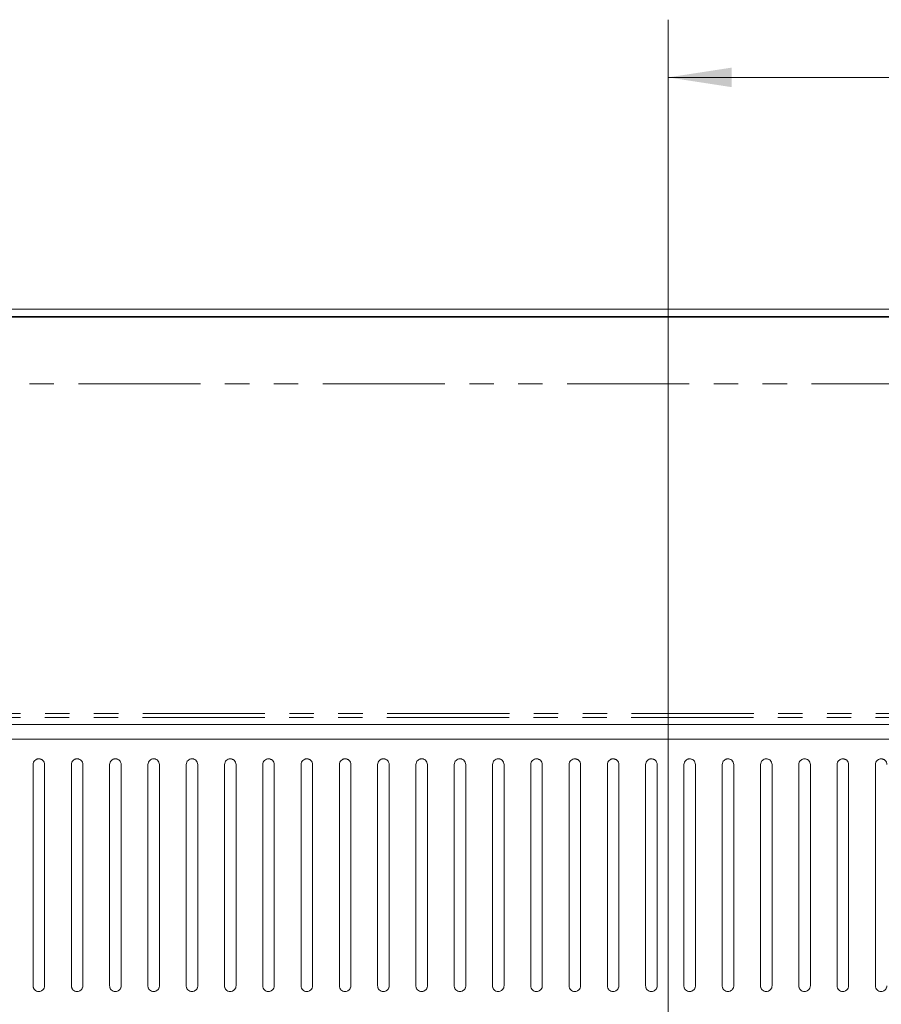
# Model space of a CAD drawing. Header units: millimetres. Extents: x 19 to 844, y 7 to 552.
# Tile 15 of 36: x 139 to 183, y 348 to 399. Entities that reach past the tile are written whole.
import ezdxf

# ---------------------------------------------------------------- set-up
doc = ezdxf.new("R2010")
doc.units = ezdxf.units.MM
doc.linetypes.add('PHANTOM', pattern=[12.7, 6.35, -1.27, 1.27, -1.27, 1.27, -1.27])
doc.styles.add('SLDTEXTSTYLE0', font='TXT', dxfattribs={"width": 0.75})
doc.dimstyles.new('SLDDIMSTYLE2', dxfattribs={"dimtxt": 3.5, "dimasz": 3.302, "dimexe": 0, "dimexo": 0.0625, "dimgap": 0.875, "dimtad": 0, "dimtih": 1, "dimtoh": 1, "dimdec": 1, "dimlfac": 2, "dimrnd": 1e-09, "dimzin": 4, "dimdsep": 46, "dimtxsty": 'SLDTEXTSTYLE0', "dimsah": 1, "dimcen": 0.09, "dimadec": 0, "dimazin": 1, "dimtfac": 1, "dimtdec": 1, "dimtofl": 0, "dimtmove": 0, "dimatfit": 3, "dimfxl": 0, "dimfrac": 2, "dimtolj": 1, "dimtzin": 12, "dimarcsym": 0})

# ---------------------------------------------------------------- blocks, each defined once
blk = doc.blocks.new('_D_8')
at = {"color": 7, "linetype": 'Continuous', "lineweight": 0}
for p, q in [((172.38, 332.792), (172.38, 399.284)), ((222.38, 332.792), (222.38, 399.284)), ((172.38, 396.284), (188.199, 396.284)), ((222.38, 396.284), (206.56, 396.284))]:
    blk.add_line(p, q, dxfattribs=at)
for points in [[(172.38, 396.284), (175.682, 395.776), (175.682, 396.792)], [(222.38, 396.284), (219.078, 396.792), (219.078, 395.776)]]:
    blk.add_solid(points, dxfattribs=at)
at = {"color": 7, "linetype": 'Continuous', "lineweight": 0, "char_height": 3.5, "attachment_point": 1, "style": 'SLDTEXTSTYLE0'}
for s, insert in [('2X', (188.199, 398.017)), ('100.0', (194.922, 398.017))]:
    blk.add_mtext(s, dxfattribs=dict(at, insert=insert))

msp = doc.modelspace()

# ---------------------------------------------------------------- linework, layer by layer
at = {"color": 7, "linetype": 'Continuous', "lineweight": 15}
for p, q in [((70.655, 384.225), (324.104, 384.225)), ((264.943, 383.819), (129.812, 383.819)), ((264.937, 383.855), (129.818, 383.855)), ((132.258, 362.64), (262.501, 362.64)), ((132.258, 361.87), (262.501, 361.869))]:
    msp.add_line(p, q, dxfattribs=at)
at = {"color": 8, "linetype": 'PHANTOM', "lineweight": 0}
for p, q in [((262.38, 380.345), (132.38, 380.345)), ((132.367, 363.009), (262.392, 363.009)), ((132.38, 363.209), (262.38, 363.209))]:
    msp.add_line(p, q, dxfattribs=at)
at = {"color": 7, "linetype": 'Continuous', "lineweight": 15}
for points, knots in [([(139.977, 360.552), (139.971, 360.596), (139.961, 360.679), (139.894, 360.766), (139.828, 360.814), (139.775, 360.838), (139.72, 360.851), (139.665, 360.854), (139.612, 360.847), (139.542, 360.825), (139.463, 360.772), (139.392, 360.675), (139.382, 360.596), (139.377, 360.552)], [0, 0, 0, 0, 0.151819, 0.286807, 0.347416, 0.404688, 0.459273, 0.511935, 0.561722, 0.613682, 0.725912, 0.850848, 1, 1, 1, 1]), ([(139.377, 360.552), (139.377, 359.576), (139.377, 357.693), (139.377, 354.774), (139.377, 351.919), (139.377, 349.995), (139.377, 349.052)], [0, 0, 0, 0, 0.274394, 0.529436, 0.769709, 1, 1, 1, 1]), ([(139.977, 349.052), (139.977, 349.974), (139.977, 351.871), (139.977, 354.706), (139.977, 357.647), (139.977, 359.556), (139.977, 360.552)], [0, 0, 0, 0, 0.225314, 0.463523, 0.720019, 1, 1, 1, 1]), ([(141.966, 360.552), (141.961, 360.596), (141.951, 360.679), (141.884, 360.766), (141.817, 360.814), (141.765, 360.838), (141.71, 360.851), (141.655, 360.854), (141.602, 360.847), (141.532, 360.825), (141.452, 360.772), (141.381, 360.675), (141.372, 360.596), (141.366, 360.552)], [0, 0, 0, 0, 0.151771, 0.286716, 0.347313, 0.404569, 0.459138, 0.511776, 0.561591, 0.613577, 0.725863, 0.85087, 1, 1, 1, 1]), ([(141.366, 360.552), (141.366, 359.577), (141.366, 357.694), (141.366, 354.775), (141.366, 351.92), (141.366, 349.995), (141.366, 349.052)], [0, 0, 0, 0, 0.274326, 0.52935, 0.769649, 1, 1, 1, 1]), ([(141.966, 349.052), (141.966, 349.975), (141.966, 351.872), (141.966, 354.709), (141.966, 357.649), (141.966, 359.557), (141.966, 360.552)], [0, 0, 0, 0, 0.225506, 0.463782, 0.720214, 1, 1, 1, 1]), ([(143.956, 360.552), (143.951, 360.596), (143.94, 360.679), (143.874, 360.766), (143.807, 360.814), (143.755, 360.838), (143.7, 360.851), (143.645, 360.854), (143.592, 360.847), (143.522, 360.825), (143.442, 360.772), (143.371, 360.675), (143.361, 360.596), (143.356, 360.552)], [0, 0, 0, 0, 0.151716, 0.286622, 0.347205, 0.40444, 0.458987, 0.511602, 0.561444, 0.613455, 0.725803, 0.850882, 1, 1, 1, 1]), ([(143.356, 360.552), (143.356, 359.577), (143.356, 357.695), (143.356, 354.776), (143.356, 351.92), (143.356, 349.995), (143.356, 349.052)], [0, 0, 0, 0, 0.2742959, 0.5293263, 0.7696438, 1, 1, 1, 1]), ([(143.956, 349.052), (143.956, 349.976), (143.956, 351.875), (143.956, 354.712), (143.956, 357.652), (143.956, 359.558), (143.956, 360.552)], [0, 0, 0, 0, 0.2257364, 0.4640877, 0.7204419, 1, 1, 1, 1]), ([(145.946, 360.552), (145.94, 360.596), (145.93, 360.679), (145.863, 360.766), (145.797, 360.814), (145.745, 360.838), (145.69, 360.851), (145.635, 360.854), (145.582, 360.847), (145.512, 360.826), (145.432, 360.772), (145.361, 360.675), (145.351, 360.596), (145.346, 360.552)], [0, 0, 0, 0, 0.151653, 0.2865, 0.347069, 0.404289, 0.458812, 0.511397, 0.561271, 0.613313, 0.725733, 0.850903, 1, 1, 1, 1]), ([(145.346, 360.552), (145.346, 359.577), (145.346, 357.695), (145.346, 354.776), (145.346, 351.92), (145.346, 349.995), (145.346, 349.052)], [0, 0, 0, 0, 0.274273, 0.529313, 0.769647, 1, 1, 1, 1]), ([(145.946, 349.052), (145.946, 349.966), (145.946, 351.866), (145.946, 354.713), (145.946, 357.663), (145.946, 359.568), (145.946, 360.552)], [0, 0, 0, 0, 0.223224, 0.464241, 0.723191, 1, 1, 1, 1]), ([(147.936, 360.552), (147.93, 360.596), (147.92, 360.679), (147.853, 360.766), (147.787, 360.814), (147.735, 360.838), (147.68, 360.851), (147.625, 360.854), (147.572, 360.847), (147.502, 360.826), (147.422, 360.772), (147.351, 360.675), (147.341, 360.596), (147.336, 360.552)], [0, 0, 0, 0, 0.15158, 0.286372, 0.34692, 0.404118, 0.458616, 0.511173, 0.561079, 0.613163, 0.725653, 0.850922, 1, 1, 1, 1]), ([(147.336, 360.552), (147.336, 359.577), (147.336, 357.695), (147.336, 354.776), (147.336, 351.92), (147.336, 349.995), (147.336, 349.052)], [0, 0, 0, 0, 0.2742635, 0.5293118, 0.7696559, 1, 1, 1, 1]), ([(147.936, 349.052), (147.936, 349.969), (147.936, 351.873), (147.936, 354.723), (147.936, 357.67), (147.936, 359.571), (147.936, 360.552)], [0, 0, 0, 0, 0.224022, 0.465235, 0.723882, 1, 1, 1, 1]), ([(149.925, 360.552), (149.92, 360.596), (149.91, 360.679), (149.843, 360.766), (149.777, 360.813), (149.724, 360.838), (149.67, 360.851), (149.615, 360.854), (149.562, 360.847), (149.492, 360.826), (149.411, 360.772), (149.34, 360.675), (149.331, 360.596), (149.325, 360.552)], [0, 0, 0, 0, 0.151502, 0.286227, 0.346757, 0.403934, 0.458404, 0.510923, 0.560871, 0.612989, 0.725567, 0.850946, 1, 1, 1, 1]), ([(149.325, 360.552), (149.325, 359.578), (149.325, 357.697), (149.325, 354.778), (149.325, 351.921), (149.325, 349.995), (149.325, 349.052)], [0, 0, 0, 0, 0.274173, 0.529193, 0.769569, 1, 1, 1, 1]), ([(149.925, 349.052), (149.925, 349.971), (149.925, 351.877), (149.925, 354.729), (149.925, 357.674), (149.925, 359.572), (149.925, 360.552)], [0, 0, 0, 0, 0.224488, 0.465823, 0.724297, 1, 1, 1, 1]), ([(151.915, 360.552), (151.91, 360.596), (151.899, 360.679), (151.833, 360.766), (151.767, 360.813), (151.714, 360.837), (151.66, 360.851), (151.605, 360.854), (151.552, 360.847), (151.482, 360.826), (151.401, 360.773), (151.33, 360.675), (151.32, 360.596), (151.315, 360.552)], [0, 0, 0, 0, 0.15142, 0.28607, 0.346581, 0.40373, 0.45817, 0.510655, 0.560641, 0.6128, 0.725468, 0.850967, 1, 1, 1, 1]), ([(151.315, 360.552), (151.315, 359.269), (151.315, 356.794), (151.315, 352.92), (151.315, 350.306), (151.315, 349.052)], [0, 0, 0, 0, 0.359222, 0.692658, 1, 1, 1, 1]), ([(151.915, 349.052), (151.915, 349.973), (151.915, 351.881), (151.915, 354.734), (151.915, 357.677), (151.915, 359.574), (151.915, 360.552)], [0, 0, 0, 0, 0.224877, 0.466306, 0.724632, 1, 1, 1, 1]), ([(153.905, 360.552), (153.899, 360.596), (153.889, 360.679), (153.823, 360.766), (153.757, 360.813), (153.704, 360.837), (153.65, 360.851), (153.595, 360.854), (153.542, 360.847), (153.472, 360.826), (153.391, 360.773), (153.32, 360.675), (153.31, 360.596), (153.305, 360.552)], [0, 0, 0, 0, 0.15133, 0.285901, 0.346389, 0.403513, 0.457921, 0.510365, 0.560394, 0.612595, 0.725356, 0.850985, 1, 1, 1, 1]), ([(153.305, 360.552), (153.305, 359.27), (153.305, 356.796), (153.305, 352.922), (153.305, 350.307), (153.305, 349.052)], [0, 0, 0, 0, 0.358976, 0.692358, 1, 1, 1, 1]), ([(153.905, 349.052), (153.905, 349.974), (153.905, 351.884), (153.905, 354.739), (153.905, 357.681), (153.905, 359.575), (153.905, 360.552)], [0, 0, 0, 0, 0.225283, 0.466801, 0.724968, 1, 1, 1, 1]), ([(155.895, 360.552), (155.889, 360.596), (155.879, 360.679), (155.813, 360.766), (155.747, 360.813), (155.694, 360.837), (155.64, 360.851), (155.585, 360.854), (155.532, 360.847), (155.461, 360.826), (155.381, 360.773), (155.309, 360.675), (155.3, 360.595), (155.295, 360.552)], [0, 0, 0, 0, 0.151235, 0.285742, 0.34621, 0.403309, 0.45769, 0.5101, 0.560116, 0.612331, 0.725196, 0.851939, 1, 1, 1, 1]), ([(155.295, 360.552), (155.295, 359.271), (155.295, 356.799), (155.295, 352.924), (155.295, 350.308), (155.295, 349.052)], [0, 0, 0, 0, 0.3587176, 0.6920642, 1, 1, 1, 1]), ([(155.895, 349.052), (155.895, 349.976), (155.895, 351.888), (155.895, 354.744), (155.895, 357.684), (155.895, 359.577), (155.895, 360.552)], [0, 0, 0, 0, 0.225702, 0.467347, 0.725367, 1, 1, 1, 1]), ([(157.884, 360.552), (157.879, 360.596), (157.869, 360.678), (157.803, 360.765), (157.737, 360.813), (157.684, 360.837), (157.63, 360.851), (157.575, 360.854), (157.522, 360.847), (157.451, 360.826), (157.37, 360.773), (157.299, 360.675), (157.29, 360.595), (157.284, 360.552)], [0, 0, 0, 0, 0.151136, 0.285555, 0.345995, 0.403063, 0.457405, 0.50977, 0.559836, 0.612097, 0.725066, 0.851955, 1, 1, 1, 1]), ([(157.284, 360.552), (157.284, 359.272), (157.284, 356.801), (157.284, 352.926), (157.284, 350.31), (157.284, 349.052)], [0, 0, 0, 0, 0.358443, 0.691793, 1, 1, 1, 1]), ([(157.884, 349.052), (157.884, 349.978), (157.884, 351.892), (157.884, 354.75), (157.884, 357.689), (157.884, 359.579), (157.884, 360.552)], [0, 0, 0, 0, 0.2261324, 0.4679319, 0.7258123, 1, 1, 1, 1]), ([(159.874, 360.552), (159.869, 360.596), (159.859, 360.678), (159.792, 360.765), (159.727, 360.813), (159.674, 360.837), (159.62, 360.851), (159.565, 360.854), (159.512, 360.848), (159.441, 360.826), (159.36, 360.773), (159.289, 360.675), (159.279, 360.595), (159.274, 360.552)], [0, 0, 0, 0, 0.1510279, 0.2853553, 0.3457683, 0.4028022, 0.4571027, 0.5094236, 0.5595392, 0.6118451, 0.7249231, 0.851973, 1, 1, 1, 1]), ([(159.274, 360.552), (159.274, 359.273), (159.274, 356.804), (159.274, 352.929), (159.274, 350.311), (159.274, 349.052)], [0, 0, 0, 0, 0.358165, 0.691514, 1, 1, 1, 1]), ([(159.874, 349.052), (159.874, 349.98), (159.874, 351.897), (159.874, 354.756), (159.874, 357.693), (159.874, 359.58), (159.874, 360.552)], [0, 0, 0, 0, 0.2265687, 0.4685208, 0.7262578, 1, 1, 1, 1]), ([(161.864, 360.552), (161.858, 360.596), (161.848, 360.678), (161.782, 360.765), (161.717, 360.813), (161.664, 360.837), (161.61, 360.851), (161.555, 360.854), (161.502, 360.848), (161.431, 360.826), (161.35, 360.773), (161.279, 360.675), (161.269, 360.595), (161.264, 360.552)], [0, 0, 0, 0, 0.150912, 0.285149, 0.345528, 0.402525, 0.456784, 0.509057, 0.559222, 0.611581, 0.72477, 0.851988, 1, 1, 1, 1]), ([(161.264, 360.552), (161.264, 359.275), (161.264, 356.806), (161.264, 352.931), (161.264, 350.312), (161.264, 349.052)], [0, 0, 0, 0, 0.357886, 0.691233, 1, 1, 1, 1]), ([(161.864, 349.052), (161.864, 349.981), (161.864, 351.901), (161.864, 354.762), (161.864, 357.697), (161.864, 359.582), (161.864, 360.552)], [0, 0, 0, 0, 0.227008, 0.469112, 0.726705, 1, 1, 1, 1]), ([(163.854, 360.552), (163.848, 360.596), (163.838, 360.678), (163.772, 360.765), (163.707, 360.813), (163.654, 360.837), (163.6, 360.851), (163.545, 360.854), (163.492, 360.848), (163.421, 360.826), (163.34, 360.773), (163.268, 360.675), (163.259, 360.595), (163.254, 360.552)], [0, 0, 0, 0, 0.150789, 0.284931, 0.345276, 0.402235, 0.456455, 0.508674, 0.558894, 0.611307, 0.724607, 0.852002, 1, 1, 1, 1]), ([(163.254, 360.552), (163.254, 359.276), (163.254, 356.809), (163.254, 352.933), (163.254, 350.313), (163.254, 349.052)], [0, 0, 0, 0, 0.357606, 0.690951, 1, 1, 1, 1]), ([(163.854, 349.052), (163.854, 349.983), (163.854, 351.905), (163.854, 354.768), (163.854, 357.701), (163.854, 359.584), (163.854, 360.552)], [0, 0, 0, 0, 0.227448, 0.469704, 0.727152, 1, 1, 1, 1]), ([(165.843, 360.552), (165.838, 360.596), (165.828, 360.678), (165.762, 360.765), (165.697, 360.813), (165.645, 360.837), (165.59, 360.851), (165.536, 360.854), (165.482, 360.848), (165.411, 360.826), (165.33, 360.773), (165.258, 360.675), (165.249, 360.595), (165.243, 360.552)], [0, 0, 0, 0, 0.15067, 0.284715, 0.345019, 0.401938, 0.456106, 0.508275, 0.558548, 0.61101, 0.724421, 0.852011, 1, 1, 1, 1]), ([(165.243, 360.552), (165.243, 359.277), (165.243, 356.811), (165.243, 352.935), (165.243, 350.314), (165.243, 349.052)], [0, 0, 0, 0, 0.357329, 0.6906697, 1, 1, 1, 1]), ([(165.843, 349.052), (165.843, 349.985), (165.843, 351.909), (165.843, 354.774), (165.843, 357.705), (165.843, 359.586), (165.843, 360.552)], [0, 0, 0, 0, 0.227885, 0.470293, 0.727597, 1, 1, 1, 1]), ([(167.833, 360.552), (167.828, 360.596), (167.818, 360.678), (167.752, 360.765), (167.687, 360.812), (167.635, 360.837), (167.58, 360.85), (167.526, 360.854), (167.472, 360.848), (167.401, 360.827), (167.319, 360.773), (167.248, 360.675), (167.238, 360.595), (167.233, 360.552)], [0, 0, 0, 0, 0.150545, 0.284494, 0.344759, 0.401628, 0.455746, 0.507854, 0.558181, 0.610699, 0.724222, 0.852017, 1, 1, 1, 1]), ([(167.233, 360.552), (167.233, 359.278), (167.233, 356.814), (167.233, 352.938), (167.233, 350.315), (167.233, 349.052)], [0, 0, 0, 0, 0.357055, 0.690392, 1, 1, 1, 1]), ([(167.833, 349.052), (167.833, 349.987), (167.833, 351.913), (167.833, 354.78), (167.833, 357.71), (167.833, 359.587), (167.833, 360.552)], [0, 0, 0, 0, 0.228318, 0.470874, 0.728036, 1, 1, 1, 1]), ([(169.823, 360.552), (169.817, 360.596), (169.807, 360.678), (169.742, 360.764), (169.677, 360.812), (169.625, 360.837), (169.57, 360.85), (169.516, 360.854), (169.462, 360.848), (169.391, 360.827), (169.309, 360.773), (169.238, 360.675), (169.228, 360.595), (169.223, 360.552)], [0, 0, 0, 0, 0.150412, 0.284263, 0.344481, 0.401306, 0.455371, 0.507421, 0.557803, 0.610373, 0.724011, 0.852017, 1, 1, 1, 1]), ([(169.223, 360.552), (169.223, 359.279), (169.223, 356.816), (169.223, 352.94), (169.223, 350.316), (169.223, 349.052)], [0, 0, 0, 0, 0.3567855, 0.6901181, 1, 1, 1, 1]), ([(169.823, 349.052), (169.823, 349.988), (169.823, 351.917), (169.823, 354.785), (169.823, 357.714), (169.823, 359.589), (169.823, 360.552)], [0, 0, 0, 0, 0.228742, 0.471444, 0.728465, 1, 1, 1, 1]), ([(171.813, 360.552), (171.807, 360.596), (171.797, 360.678), (171.732, 360.764), (171.667, 360.812), (171.615, 360.836), (171.561, 360.85), (171.506, 360.854), (171.452, 360.848), (171.381, 360.827), (171.299, 360.773), (171.227, 360.675), (171.218, 360.595), (171.213, 360.552)], [0, 0, 0, 0, 0.150283, 0.284025, 0.344199, 0.400973, 0.454986, 0.506974, 0.557415, 0.610039, 0.72379, 0.852021, 1, 1, 1, 1]), ([(171.213, 360.552), (171.213, 359.28), (171.213, 356.819), (171.213, 352.942), (171.213, 350.317), (171.213, 349.052)], [0, 0, 0, 0, 0.356523, 0.689852, 1, 1, 1, 1]), ([(171.813, 349.052), (171.813, 349.99), (171.813, 351.921), (171.813, 354.791), (171.813, 357.718), (171.813, 359.591), (171.813, 360.552)], [0, 0, 0, 0, 0.229156, 0.471999, 0.728884, 1, 1, 1, 1]), ([(173.802, 360.552), (173.797, 360.596), (173.787, 360.678), (173.722, 360.764), (173.657, 360.812), (173.605, 360.836), (173.551, 360.85), (173.496, 360.854), (173.443, 360.848), (173.371, 360.827), (173.289, 360.773), (173.217, 360.675), (173.208, 360.595), (173.202, 360.552)], [0, 0, 0, 0, 0.150139, 0.283779, 0.343903, 0.400631, 0.454586, 0.506512, 0.557013, 0.609693, 0.723564, 0.85202, 1, 1, 1, 1]), ([(173.202, 360.552), (173.202, 359.281), (173.202, 356.821), (173.202, 352.944), (173.202, 350.319), (173.202, 349.052)], [0, 0, 0, 0, 0.35627, 0.689594, 1, 1, 1, 1]), ([(173.802, 349.052), (173.802, 349.992), (173.802, 351.925), (173.802, 354.796), (173.802, 357.721), (173.802, 359.592), (173.802, 360.552)], [0, 0, 0, 0, 0.229555, 0.472536, 0.729288, 1, 1, 1, 1]), ([(175.792, 360.552), (175.787, 360.596), (175.777, 360.677), (175.712, 360.764), (175.647, 360.812), (175.595, 360.836), (175.541, 360.85), (175.486, 360.854), (175.433, 360.848), (175.361, 360.827), (175.279, 360.774), (175.207, 360.675), (175.197, 360.595), (175.192, 360.552)], [0, 0, 0, 0, 0.149993, 0.283523, 0.3436, 0.400274, 0.454176, 0.506038, 0.556597, 0.609334, 0.723323, 0.852018, 1, 1, 1, 1]), ([(175.192, 360.552), (175.192, 359.282), (175.192, 356.823), (175.192, 352.946), (175.192, 350.32), (175.192, 349.052)], [0, 0, 0, 0, 0.356027, 0.689345, 1, 1, 1, 1]), ([(175.792, 349.052), (175.792, 349.993), (175.792, 351.929), (175.792, 354.802), (175.792, 357.725), (175.792, 359.594), (175.792, 360.552)], [0, 0, 0, 0, 0.2299383, 0.4730498, 0.7296751, 1, 1, 1, 1]), ([(177.782, 360.552), (177.777, 360.596), (177.767, 360.677), (177.701, 360.764), (177.637, 360.812), (177.585, 360.836), (177.531, 360.85), (177.477, 360.854), (177.423, 360.848), (177.351, 360.827), (177.269, 360.774), (177.197, 360.675), (177.187, 360.595), (177.182, 360.552)], [0, 0, 0, 0, 0.149845, 0.283258, 0.343289, 0.399908, 0.453754, 0.505553, 0.556172, 0.608969, 0.723075, 0.85201, 1, 1, 1, 1]), ([(177.182, 360.552), (177.182, 359.284), (177.182, 356.826), (177.182, 352.948), (177.182, 350.321), (177.182, 349.052)], [0, 0, 0, 0, 0.3557513, 0.6890636, 1, 1, 1, 1]), ([(177.782, 349.052), (177.782, 349.995), (177.782, 351.932), (177.782, 354.807), (177.782, 357.729), (177.782, 359.595), (177.782, 360.552)], [0, 0, 0, 0, 0.230332, 0.473576, 0.73007, 1, 1, 1, 1]), ([(179.772, 360.552), (179.766, 360.596), (179.756, 360.677), (179.691, 360.764), (179.627, 360.811), (179.575, 360.836), (179.521, 360.85), (179.467, 360.854), (179.413, 360.848), (179.361, 360.833), (179.311, 360.808), (179.249, 360.76), (179.186, 360.675), (179.177, 360.595), (179.172, 360.552)], [0, 0, 0, 0, 0.149603, 0.282824, 0.342767, 0.399305, 0.453062, 0.504765, 0.55542, 0.608242, 0.663905, 0.722979, 0.852093, 1, 1, 1, 1]), ([(179.172, 360.552), (179.172, 359.285), (179.172, 356.83), (179.172, 352.952), (179.172, 350.323), (179.172, 349.052)], [0, 0, 0, 0, 0.355275, 0.688581, 1, 1, 1, 1]), ([(179.772, 349.052), (179.772, 349.997), (179.772, 351.936), (179.772, 354.812), (179.772, 357.733), (179.772, 359.597), (179.772, 360.552)], [0, 0, 0, 0, 0.2307556, 0.4741372, 0.7304873, 1, 1, 1, 1]), ([(181.761, 360.552), (181.756, 360.596), (181.746, 360.677), (181.681, 360.763), (181.617, 360.811), (181.565, 360.836), (181.511, 360.85), (181.457, 360.854), (181.403, 360.848), (181.351, 360.833), (181.301, 360.808), (181.239, 360.76), (181.176, 360.675), (181.166, 360.595), (181.161, 360.552)], [0, 0, 0, 0, 0.14944, 0.282543, 0.342435, 0.39892, 0.45262, 0.504259, 0.554974, 0.607858, 0.663578, 0.722715, 0.852084, 1, 1, 1, 1]), ([(181.161, 360.552), (181.161, 359.287), (181.161, 356.833), (181.161, 352.956), (181.161, 350.324), (181.161, 349.052)], [0, 0, 0, 0, 0.354836, 0.688138, 1, 1, 1, 1]), ([(181.761, 349.052), (181.761, 349.998), (181.761, 351.94), (181.761, 354.818), (181.761, 357.736), (181.761, 359.598), (181.761, 360.552)], [0, 0, 0, 0, 0.231148, 0.474657, 0.730874, 1, 1, 1, 1]), ([(183.751, 360.552), (183.746, 360.596), (183.736, 360.677), (183.671, 360.763), (183.607, 360.811), (183.555, 360.836), (183.502, 360.85), (183.447, 360.854), (183.394, 360.849), (183.341, 360.833), (183.291, 360.808), (183.229, 360.76), (183.166, 360.675), (183.156, 360.595), (183.151, 360.552)], [0, 0, 0, 0, 0.14928, 0.282253, 0.342096, 0.398529, 0.45217, 0.503744, 0.554524, 0.607465, 0.663247, 0.722446, 0.852074, 1, 1, 1, 1]), ([(183.151, 360.552), (183.151, 359.289), (183.151, 356.836), (183.151, 352.959), (183.151, 350.326), (183.151, 349.052)], [0, 0, 0, 0, 0.354434, 0.687731, 1, 1, 1, 1]), ([(139.377, 349.052), (139.378, 349.029), (139.381, 348.986), (139.407, 348.914), (139.459, 348.836), (139.553, 348.771), (139.669, 348.745), (139.768, 348.762), (139.839, 348.798), (139.899, 348.845), (139.944, 348.909), (139.972, 348.984), (139.975, 349.029), (139.977, 349.052)], [0, 0, 0, 0, 0.0743545, 0.1401447, 0.2456589, 0.3704182, 0.4918603, 0.6142404, 0.6784632, 0.7446214, 0.8548421, 0.9229297, 1, 1, 1, 1]), ([(141.366, 349.052), (141.368, 349.029), (141.371, 348.986), (141.397, 348.914), (141.449, 348.836), (141.542, 348.771), (141.659, 348.745), (141.758, 348.762), (141.829, 348.798), (141.889, 348.845), (141.934, 348.909), (141.962, 348.984), (141.965, 349.029), (141.966, 349.052)], [0, 0, 0, 0, 0.0743777, 0.1401879, 0.2457433, 0.3705082, 0.4919498, 0.6142999, 0.6784949, 0.7446216, 0.8548423, 0.9229307, 1, 1, 1, 1]), ([(143.356, 349.052), (143.358, 349.029), (143.36, 348.986), (143.386, 348.913), (143.439, 348.836), (143.532, 348.771), (143.649, 348.745), (143.747, 348.762), (143.819, 348.798), (143.878, 348.845), (143.923, 348.909), (143.951, 348.984), (143.954, 349.029), (143.956, 349.052)], [0, 0, 0, 0, 0.07441, 0.14024, 0.24583, 0.370617, 0.492063, 0.614371, 0.678532, 0.744615, 0.854835, 0.922923, 1, 1, 1, 1]), ([(145.346, 349.052), (145.347, 349.029), (145.35, 348.986), (145.376, 348.913), (145.429, 348.836), (145.522, 348.771), (145.639, 348.745), (145.737, 348.762), (145.809, 348.798), (145.868, 348.845), (145.913, 348.909), (145.941, 348.984), (145.944, 349.029), (145.946, 349.052)], [0, 0, 0, 0, 0.074434, 0.140291, 0.245925, 0.370717, 0.49215, 0.614421, 0.678557, 0.744613, 0.854829, 0.922924, 1, 1, 1, 1]), ([(147.336, 349.052), (147.337, 349.029), (147.34, 348.986), (147.366, 348.913), (147.419, 348.836), (147.512, 348.771), (147.628, 348.745), (147.727, 348.762), (147.798, 348.798), (147.858, 348.845), (147.903, 348.909), (147.931, 348.984), (147.934, 349.029), (147.936, 349.052)], [0, 0, 0, 0, 0.074474, 0.14036, 0.246036, 0.370846, 0.49227, 0.614497, 0.678595, 0.744601, 0.85482, 0.922925, 1, 1, 1, 1]), ([(149.325, 349.052), (149.327, 349.029), (149.33, 348.986), (149.356, 348.913), (149.408, 348.836), (149.502, 348.771), (149.618, 348.745), (149.717, 348.762), (149.788, 348.798), (149.848, 348.845), (149.893, 348.909), (149.921, 348.984), (149.924, 349.029), (149.925, 349.052)], [0, 0, 0, 0, 0.074506, 0.140428, 0.246152, 0.370985, 0.492411, 0.61458, 0.678636, 0.744595, 0.854804, 0.922918, 1, 1, 1, 1]), ([(151.315, 349.052), (151.317, 349.029), (151.319, 348.986), (151.346, 348.913), (151.398, 348.836), (151.492, 348.771), (151.608, 348.745), (151.707, 348.762), (151.778, 348.798), (151.837, 348.845), (151.882, 348.909), (151.91, 348.984), (151.913, 349.029), (151.915, 349.052)], [0, 0, 0, 0, 0.074546, 0.140498, 0.246283, 0.371136, 0.492557, 0.614668, 0.678682, 0.744587, 0.854797, 0.922918, 1, 1, 1, 1]), ([(153.305, 349.052), (153.306, 349.029), (153.309, 348.986), (153.335, 348.913), (153.388, 348.835), (153.482, 348.771), (153.598, 348.745), (153.697, 348.762), (153.768, 348.798), (153.827, 348.845), (153.872, 348.909), (153.9, 348.984), (153.903, 349.029), (153.905, 349.052)], [0, 0, 0, 0, 0.074586, 0.140575, 0.246421, 0.37129, 0.492702, 0.614752, 0.678721, 0.744578, 0.854789, 0.922911, 1, 1, 1, 1]), ([(155.295, 349.052), (155.296, 349.029), (155.299, 348.986), (155.325, 348.913), (155.378, 348.835), (155.471, 348.77), (155.588, 348.745), (155.686, 348.762), (155.758, 348.798), (155.817, 348.845), (155.862, 348.909), (155.89, 348.984), (155.893, 349.029), (155.895, 349.052)], [0, 0, 0, 0, 0.074626, 0.14066, 0.246562, 0.371458, 0.492876, 0.614847, 0.678764, 0.744564, 0.854773, 0.922904, 1, 1, 1, 1]), ([(157.284, 349.052), (157.286, 349.029), (157.289, 348.986), (157.315, 348.913), (157.368, 348.835), (157.461, 348.77), (157.578, 348.745), (157.676, 348.762), (157.747, 348.798), (157.807, 348.845), (157.852, 348.908), (157.88, 348.984), (157.883, 349.029), (157.884, 349.052)], [0, 0, 0, 0, 0.074658, 0.140713, 0.246658, 0.371518, 0.492855, 0.614792, 0.678705, 0.744499, 0.854732, 0.922888, 1, 1, 1, 1]), ([(159.274, 349.052), (159.276, 349.029), (159.279, 348.986), (159.305, 348.913), (159.357, 348.835), (159.451, 348.77), (159.567, 348.745), (159.666, 348.762), (159.737, 348.798), (159.796, 348.845), (159.841, 348.908), (159.869, 348.984), (159.872, 349.029), (159.874, 349.052)], [0, 0, 0, 0, 0.07469, 0.14077, 0.246763, 0.371567, 0.492829, 0.614728, 0.678631, 0.744424, 0.854689, 0.922865, 1, 1, 1, 1]), ([(161.264, 349.052), (161.265, 349.029), (161.268, 348.986), (161.294, 348.913), (161.347, 348.835), (161.441, 348.77), (161.557, 348.745), (161.656, 348.762), (161.727, 348.798), (161.786, 348.845), (161.831, 348.908), (161.859, 348.983), (161.862, 349.029), (161.864, 349.052)], [0, 0, 0, 0, 0.074721, 0.140823, 0.24686, 0.371638, 0.492837, 0.614681, 0.678563, 0.744346, 0.854647, 0.922841, 1, 1, 1, 1]), ([(163.254, 349.052), (163.255, 349.029), (163.258, 348.986), (163.284, 348.913), (163.337, 348.835), (163.431, 348.77), (163.547, 348.745), (163.645, 348.762), (163.716, 348.798), (163.776, 348.845), (163.821, 348.908), (163.849, 348.983), (163.852, 349.029), (163.854, 349.052)], [0, 0, 0, 0, 0.074744, 0.140881, 0.246963, 0.37169, 0.492811, 0.614611, 0.678483, 0.744253, 0.854595, 0.92281, 1, 1, 1, 1]), ([(165.243, 349.052), (165.245, 349.029), (165.248, 348.986), (165.274, 348.913), (165.327, 348.835), (165.42, 348.77), (165.537, 348.745), (165.635, 348.762), (165.706, 348.798), (165.766, 348.845), (165.811, 348.908), (165.839, 348.983), (165.842, 349.029), (165.843, 349.052)], [0, 0, 0, 0, 0.074776, 0.140941, 0.247071, 0.371729, 0.492759, 0.61452, 0.678384, 0.744154, 0.854538, 0.922787, 1, 1, 1, 1]), ([(167.233, 349.052), (167.235, 349.029), (167.238, 348.986), (167.264, 348.913), (167.317, 348.835), (167.41, 348.77), (167.526, 348.745), (167.625, 348.762), (167.696, 348.798), (167.755, 348.845), (167.8, 348.908), (167.828, 348.983), (167.831, 349.029), (167.833, 349.052)], [0, 0, 0, 0, 0.074808, 0.141001, 0.247172, 0.371784, 0.492737, 0.614449, 0.678293, 0.744049, 0.854476, 0.922747, 1, 1, 1, 1]), ([(169.223, 349.052), (169.224, 349.029), (169.227, 348.986), (169.254, 348.913), (169.307, 348.835), (169.4, 348.77), (169.516, 348.745), (169.614, 348.762), (169.685, 348.798), (169.745, 348.845), (169.79, 348.908), (169.818, 348.983), (169.821, 349.029), (169.823, 349.052)], [0, 0, 0, 0, 0.074864, 0.141112, 0.247378, 0.371978, 0.49286, 0.614494, 0.6783, 0.744021, 0.854459, 0.922739, 1, 1, 1, 1]), ([(171.213, 349.052), (171.214, 349.029), (171.217, 348.985), (171.243, 348.912), (171.296, 348.835), (171.39, 348.77), (171.506, 348.745), (171.604, 348.762), (171.675, 348.798), (171.735, 348.845), (171.78, 348.908), (171.808, 348.983), (171.811, 349.029), (171.813, 349.052)], [0, 0, 0, 0, 0.074928, 0.141225, 0.247593, 0.372175, 0.49298, 0.614539, 0.678313, 0.744002, 0.854436, 0.922732, 1, 1, 1, 1]), ([(173.202, 349.052), (173.204, 349.029), (173.207, 348.985), (173.233, 348.912), (173.286, 348.835), (173.38, 348.77), (173.496, 348.745), (173.594, 348.762), (173.665, 348.798), (173.724, 348.845), (173.77, 348.908), (173.798, 348.983), (173.801, 349.029), (173.802, 349.052)], [0, 0, 0, 0, 0.074985, 0.141337, 0.247798, 0.372374, 0.493101, 0.614594, 0.678331, 0.74398, 0.854419, 0.922725, 1, 1, 1, 1]), ([(175.192, 349.052), (175.194, 349.029), (175.197, 348.985), (175.223, 348.912), (175.276, 348.835), (175.37, 348.77), (175.486, 348.745), (175.584, 348.762), (175.655, 348.798), (175.714, 348.845), (175.759, 348.908), (175.787, 348.983), (175.79, 349.029), (175.792, 349.052)], [0, 0, 0, 0, 0.075041, 0.141439, 0.247972, 0.372529, 0.493192, 0.614617, 0.678329, 0.743958, 0.854404, 0.922718, 1, 1, 1, 1]), ([(177.182, 349.052), (177.183, 349.029), (177.186, 348.985), (177.213, 348.912), (177.266, 348.834), (177.36, 348.77), (177.476, 348.745), (177.574, 348.762), (177.644, 348.798), (177.704, 348.845), (177.749, 348.908), (177.777, 348.983), (177.78, 349.029), (177.782, 349.052)], [0, 0, 0, 0, 0.075097, 0.141552, 0.248179, 0.372726, 0.493311, 0.614661, 0.678337, 0.743929, 0.854387, 0.92271, 1, 1, 1, 1]), ([(179.172, 349.052), (179.173, 349.029), (179.176, 348.985), (179.203, 348.912), (179.256, 348.834), (179.35, 348.77), (179.466, 348.745), (179.563, 348.762), (179.634, 348.798), (179.694, 348.845), (179.739, 348.908), (179.767, 348.983), (179.77, 349.029), (179.772, 349.052)], [0, 0, 0, 0, 0.075154, 0.141665, 0.248394, 0.372925, 0.493432, 0.614709, 0.678347, 0.743898, 0.854362, 0.922695, 1, 1, 1, 1]), ([(181.161, 349.052), (181.163, 349.029), (181.166, 348.985), (181.192, 348.912), (181.246, 348.834), (181.34, 348.77), (181.455, 348.745), (181.553, 348.762), (181.624, 348.798), (181.683, 348.845), (181.729, 348.908), (181.757, 348.983), (181.76, 349.029), (181.761, 349.052)], [0, 0, 0, 0, 0.075218, 0.141779, 0.248603, 0.37312, 0.493552, 0.614754, 0.678352, 0.743866, 0.854338, 0.922688, 1, 1, 1, 1]), ([(183.151, 349.052), (183.153, 349.029), (183.156, 348.985), (183.182, 348.912), (183.236, 348.834), (183.329, 348.77), (183.445, 348.745), (183.543, 348.762), (183.614, 348.798), (183.673, 348.845), (183.718, 348.908), (183.746, 348.983), (183.749, 349.029), (183.751, 349.052)], [0, 0, 0, 0, 0.075275, 0.141899, 0.248818, 0.37332, 0.493672, 0.614798, 0.678358, 0.743834, 0.854312, 0.922672, 1, 1, 1, 1])]:
    msp.add_open_spline(points, degree=3, knots=knots, dxfattribs=at)

# ---------------------------------------------------------------- dimensions: what is measured, and where the dimension line sits
at = {"color": 7, "linetype": 'Continuous', "lineweight": 0}
dim = msp.add_linear_dim(base=(222.38, 396.284), p1=(172.38, 331.522), p2=(222.38, 331.522), text='2X <>', dimstyle='SLDDIMSTYLE2', dxfattribs=at)
dim.commit()
dim.dimension.update_dxf_attribs({"geometry": '_D_8', "text_midpoint": (197.38, 396.284), "dimtype": 160})

doc.saveas('drawing.dxf')
